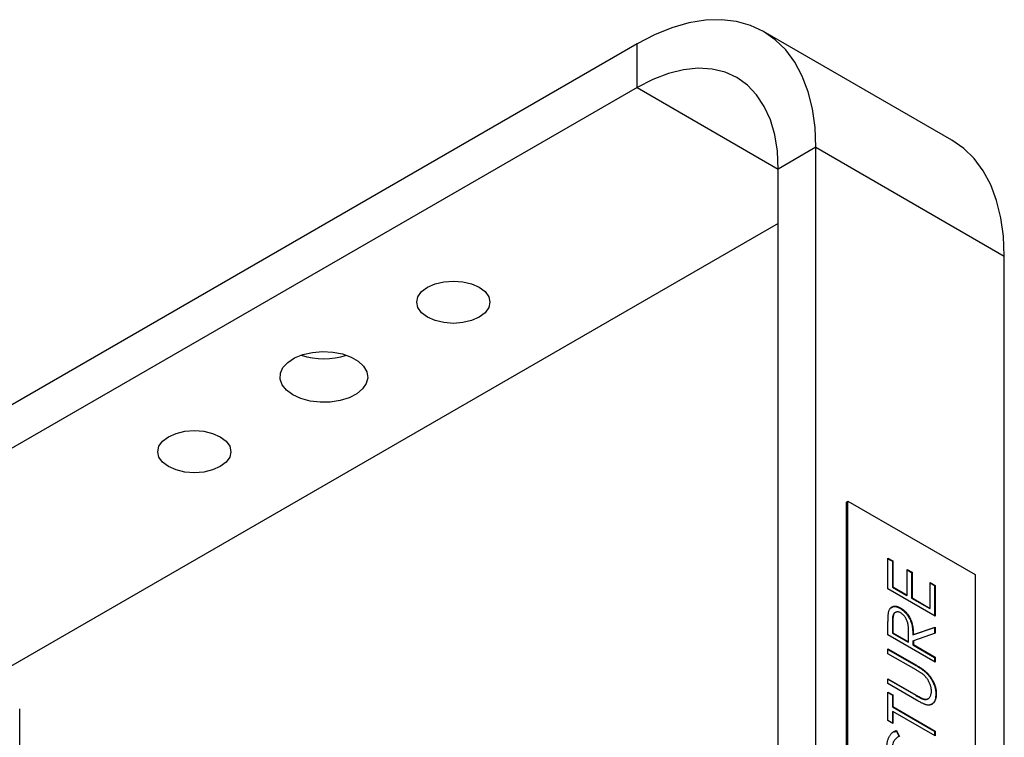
# Model space of a CAD drawing. Header units: millimetres. Extents: x 87 to 346, y 25 to 261.
# Tile 6 of 12: x 277 to 306, y 100 to 121. Entities that reach past the tile are written whole.
import ezdxf

# ---------------------------------------------------------------- set-up
doc = ezdxf.new("R2010")
doc.units = ezdxf.units.MM

msp = doc.modelspace()

# ---------------------------------------------------------------- linework, layer by layer
at = {"color": 7, "linetype": 'Continuous', "lineweight": 25}
for p, q in [((304.832, 117.612), (299.175, 120.878)), ((295.376, 120.501), (270.91, 106.378)), ((295.376, 119.195), (295.376, 120.501)), ((295.376, 119.195), (270.91, 105.071)), ((300.75, 117.398), (299.618, 116.745)), ((300.75, 73.736), (300.75, 117.398)), ((300.75, 117.398), (306.406, 114.132)), ((299.618, 73.083), (299.618, 116.745)), ((299.618, 115.113), (276.566, 101.806)), ((306.406, 76.175), (306.406, 114.132)), ((301.669, 106.742), (301.711, 106.767)), ((301.711, 86.517), (301.711, 106.767)), ((301.711, 106.767), (305.53, 104.563)), ((301.669, 86.492), (301.669, 106.742)), ((302.913, 105.055), (303.058, 104.972)), ((302.913, 104.134), (302.913, 105.055)), ((302.913, 105.039), (303.044, 104.963)), ((303.044, 104.963), (303.058, 104.972)), ((303.058, 104.972), (303.058, 104.197)), ((303.044, 104.963), (303.044, 104.189)), ((303.493, 104.72), (303.639, 104.637)), ((303.493, 103.946), (303.493, 104.72)), ((303.493, 104.704), (303.624, 104.629)), ((303.624, 104.629), (303.639, 104.637)), ((303.624, 104.629), (303.624, 103.854)), ((303.639, 104.637), (303.639, 103.862)), ((305.53, 104.563), (305.53, 84.312)), ((304.328, 103.318), (302.913, 104.134)), ((303.044, 104.189), (303.058, 104.197)), ((303.044, 104.189), (303.479, 103.938)), ((303.058, 104.197), (303.493, 103.946)), ((304.182, 104.323), (304.328, 104.239)), ((304.182, 103.548), (304.182, 104.323)), ((304.182, 104.306), (304.313, 104.231)), ((304.313, 104.231), (304.328, 104.239)), ((304.313, 104.231), (304.313, 103.326)), ((304.328, 104.239), (304.328, 103.318)), ((303.479, 103.938), (303.493, 103.946)), ((303.624, 103.854), (303.639, 103.862)), ((303.624, 103.854), (304.168, 103.54)), ((303.639, 103.862), (304.182, 103.548)), ((303.277, 103.552), (303.291, 103.56)), ((304.168, 103.54), (304.182, 103.548)), ((302.913, 102.752), (302.913, 103.079)), ((303.044, 103.113), (303.058, 103.121)), ((303.044, 103.113), (303.044, 102.807)), ((303.058, 103.121), (303.058, 102.815)), ((303.661, 102.751), (304.313, 102.975)), ((303.675, 102.76), (304.328, 102.983)), ((304.313, 102.975), (304.328, 102.983)), ((304.313, 102.975), (304.313, 102.797)), ((304.328, 102.983), (304.328, 102.801)), ((304.328, 101.936), (302.913, 102.752)), ((303.044, 102.807), (303.058, 102.815)), ((303.044, 102.807), (303.516, 102.535)), ((303.058, 102.815), (303.53, 102.543)), ((303.53, 102.543), (303.532, 102.841)), ((303.661, 102.751), (303.675, 102.76)), ((304.328, 102.801), (303.675, 102.578)), ((302.913, 102.334), (303.767, 101.84)), ((302.913, 102.187), (302.913, 102.334)), ((302.913, 102.317), (303.753, 101.832)), ((303.516, 102.535), (303.53, 102.543)), ((303.661, 102.57), (303.675, 102.578)), ((303.661, 102.57), (303.661, 102.451)), ((303.661, 102.451), (303.675, 102.459)), ((303.661, 102.451), (304.313, 102.074)), ((303.675, 102.578), (303.675, 102.459)), ((303.675, 102.459), (304.328, 102.082)), ((303.761, 101.698), (302.913, 102.187)), ((304.313, 102.074), (304.328, 102.082)), ((304.313, 102.074), (304.313, 101.944)), ((304.328, 102.082), (304.328, 101.936)), ((303.753, 101.832), (303.767, 101.84)), ((302.913, 101.433), (303.761, 100.944)), ((302.913, 101.287), (302.913, 101.433)), ((302.913, 101.417), (303.746, 100.936)), ((303.767, 100.794), (302.913, 101.287)), ((302.913, 101.035), (303.058, 100.952)), ((302.913, 100.177), (302.913, 101.035)), ((302.913, 101.019), (303.044, 100.944)), ((303.044, 100.944), (303.058, 100.952)), ((303.044, 100.944), (303.044, 100.588)), ((303.058, 100.952), (303.058, 100.596)), ((303.746, 100.936), (303.761, 100.944)), ((303.935, 100.834), (303.949, 100.842)), ((304.35, 100.981), (304.364, 100.989)), ((303.044, 100.588), (303.058, 100.596)), ((303.044, 100.588), (304.313, 99.855)), ((303.058, 100.596), (304.328, 99.863)), ((276.837, 70.813), (276.837, 100.535)), ((303.044, 100.441), (303.058, 100.449)), ((303.044, 100.441), (303.044, 100.101)), ((304.328, 99.717), (303.058, 100.449)), ((303.058, 100.449), (303.058, 100.093)), ((303.058, 100.093), (302.913, 100.177)), ((303.106, 99.833), (303.159, 99.873)), ((303.159, 99.873), (303.173, 99.881)), ((303.159, 99.873), (303.244, 99.695)), ((303.173, 99.881), (303.258, 99.703)), ((304.313, 99.855), (304.328, 99.863)), ((304.313, 99.855), (304.313, 99.725)), ((304.328, 99.863), (304.328, 99.717))]:
    msp.add_line(p, q, dxfattribs=at)
at = {"color": 1, "linetype": 'Continuous', "lineweight": 25}
msp.add_line((295.376, 119.195), (299.618, 116.746), dxfattribs=at)
at = {"color": 7, "linetype": 'Continuous', "lineweight": 25, "flags": 128}
for points in [[(300.75, 117.398), (300.724, 117.991), (300.646, 118.549), (300.518, 119.066), (300.34, 119.537), (300.115, 119.957), (299.844, 120.323), (299.53, 120.631), (299.176, 120.878), (298.785, 121.061), (298.361, 121.179), (297.909, 121.231), (297.432, 121.216), (296.936, 121.135), (296.424, 120.987), (295.902, 120.776), (295.376, 120.501)], [(299.618, 116.745), (299.591, 117.278), (299.512, 117.774), (299.38, 118.226), (299.198, 118.628), (298.968, 118.976), (298.693, 119.265), (298.376, 119.492), (298.021, 119.653), (297.633, 119.747), (297.216, 119.773), (296.777, 119.729), (296.32, 119.617), (295.851, 119.438), (295.376, 119.195)], [(306.406, 114.132), (306.381, 114.726), (306.303, 115.284), (306.175, 115.8), (305.997, 116.271), (305.772, 116.692), (305.501, 117.057), (305.187, 117.365), (304.832, 117.612), (304.832, 117.612)], [(289.082, 112.296), (288.907, 112.428), (288.798, 112.581), (288.76, 112.745), (288.798, 112.91), (288.907, 113.063), (289.082, 113.194), (289.31, 113.295), (289.575, 113.359), (289.86, 113.38), (290.145, 113.359), (290.41, 113.295), (290.638, 113.194), (290.813, 113.063), (290.923, 112.91), (290.96, 112.745), (290.923, 112.581), (290.813, 112.428), (290.638, 112.296), (290.41, 112.195), (290.145, 112.132), (289.86, 112.11), (289.575, 112.132), (289.31, 112.195), (289.082, 112.296)], [(285.038, 109.961), (284.848, 110.1), (284.718, 110.261), (284.656, 110.434), (284.665, 110.611), (284.744, 110.782), (284.89, 110.937), (285.093, 111.07), (285.345, 111.171), (285.629, 111.236), (285.933, 111.262), (286.238, 111.247), (286.529, 111.191), (286.79, 111.098), (287.006, 110.973), (287.167, 110.822), (287.264, 110.654), (287.29, 110.478), (287.246, 110.303), (287.133, 110.139), (286.957, 109.994), (286.728, 109.876), (286.458, 109.792), (286.162, 109.746), (285.856, 109.741), (285.556, 109.777), (285.278, 109.852), (285.038, 109.961)], [(281.304, 107.806), (281.129, 107.938), (281.019, 108.091), (280.982, 108.255), (281.019, 108.42), (281.129, 108.573), (281.304, 108.704), (281.532, 108.805), (281.797, 108.869), (282.082, 108.89), (282.367, 108.869), (282.632, 108.805), (282.86, 108.704), (283.035, 108.573), (283.144, 108.42), (283.182, 108.255), (283.144, 108.091), (283.035, 107.938), (282.86, 107.806), (282.632, 107.705), (282.367, 107.642), (282.082, 107.62), (281.797, 107.642), (281.532, 107.705), (281.304, 107.806)]]:
    msp.add_lwpolyline(points, dxfattribs=at)
at = {"color": 7, "linetype": 'Continuous', "lineweight": 25}
msp.add_arc((285.971, 113.191), 2.148, 251.5485, 288.4515, dxfattribs=at)
for points, knots in [([(302.933, 103.438), (302.935, 103.448), (302.94, 103.469), (302.951, 103.497), (302.963, 103.522), (302.978, 103.545), (302.995, 103.564), (303.013, 103.58), (303.034, 103.594), (303.057, 103.604), (303.081, 103.612), (303.107, 103.615), (303.135, 103.615), (303.164, 103.611), (303.194, 103.604), (303.225, 103.593), (303.258, 103.579), (303.28, 103.566), (303.291, 103.56)], [0, 0, 0, 0, 0.064217, 0.127064, 0.188745, 0.249132, 0.309453, 0.369827, 0.43065, 0.492352, 0.554072, 0.61569, 0.676798, 0.738439, 0.801317, 0.865185, 0.931641, 1, 1, 1, 1]), ([(303.004, 103.565), (303.025, 103.581), (303.069, 103.614), (303.168, 103.606), (303.241, 103.57), (303.277, 103.552)], [0, 0, 0, 0, 0.298701, 0.649155, 1, 1, 1, 1]), ([(303.277, 103.552), (303.296, 103.54), (303.333, 103.518), (303.386, 103.474), (303.436, 103.425), (303.482, 103.37), (303.524, 103.311), (303.56, 103.246), (303.591, 103.178), (303.612, 103.119), (303.626, 103.07), (303.635, 103.03), (303.643, 102.989), (303.649, 102.945), (303.654, 102.9), (303.658, 102.852), (303.66, 102.802), (303.66, 102.769), (303.661, 102.751)], [0, 0, 0, 0, 0.07878, 0.153721, 0.226714, 0.299191, 0.37119, 0.443006, 0.516689, 0.593217, 0.633873, 0.676989, 0.7229, 0.771959, 0.824211, 0.879379, 0.937948, 1, 1, 1, 1]), ([(303.291, 103.56), (303.31, 103.548), (303.347, 103.526), (303.4, 103.482), (303.45, 103.433), (303.496, 103.379), (303.538, 103.319), (303.574, 103.255), (303.605, 103.187), (303.626, 103.127), (303.64, 103.078), (303.649, 103.039), (303.657, 102.997), (303.663, 102.953), (303.668, 102.908), (303.672, 102.86), (303.674, 102.81), (303.675, 102.777), (303.675, 102.76)], [0, 0, 0, 0, 0.07878, 0.153721, 0.226714, 0.299191, 0.37119, 0.443006, 0.516689, 0.593217, 0.633873, 0.676989, 0.7229, 0.771959, 0.824211, 0.879379, 0.937948, 1, 1, 1, 1]), ([(302.913, 103.079), (302.913, 103.101), (302.913, 103.143), (302.914, 103.202), (302.916, 103.256), (302.918, 103.304), (302.921, 103.345), (302.924, 103.382), (302.927, 103.412), (302.931, 103.43), (302.933, 103.438)], [0, 0, 0, 0, 0.176258, 0.338434, 0.484822, 0.617158, 0.734698, 0.837385, 0.926372, 1, 1, 1, 1]), ([(303.141, 103.425), (303.131, 103.422), (303.105, 103.414), (303.064, 103.363), (303.046, 103.255), (303.045, 103.16), (303.044, 103.113)], [0, 0, 0, 0, 0.106962, 0.285636, 0.642026, 1, 1, 1, 1]), ([(303.291, 103.413), (303.28, 103.419), (303.257, 103.431), (303.224, 103.441), (303.193, 103.444), (303.164, 103.44), (303.138, 103.43), (303.115, 103.414), (303.096, 103.391), (303.084, 103.367), (303.077, 103.344), (303.072, 103.323), (303.068, 103.298), (303.064, 103.27), (303.061, 103.238), (303.06, 103.202), (303.058, 103.163), (303.058, 103.136), (303.058, 103.121)], [0, 0, 0, 0, 0.0688143, 0.1363648, 0.2040194, 0.2730637, 0.3429133, 0.4109654, 0.4791688, 0.549308, 0.5876516, 0.6306467, 0.6788788, 0.7319343, 0.7911114, 0.8552832, 0.9250859, 1, 1, 1, 1]), ([(303.532, 102.841), (303.532, 102.855), (303.532, 102.882), (303.53, 102.922), (303.528, 102.959), (303.525, 102.995), (303.522, 103.028), (303.517, 103.058), (303.512, 103.086), (303.504, 103.12), (303.491, 103.161), (303.472, 103.207), (303.448, 103.251), (303.421, 103.292), (303.392, 103.33), (303.36, 103.363), (303.326, 103.392), (303.303, 103.406), (303.291, 103.413)], [0, 0, 0, 0, 0.071668, 0.138913, 0.201185, 0.259124, 0.312255, 0.360682, 0.405086, 0.445102, 0.518778, 0.589462, 0.658462, 0.727283, 0.796322, 0.863175, 0.930949, 1, 1, 1, 1]), ([(303.753, 101.832), (303.769, 101.823), (303.799, 101.806), (303.843, 101.778), (303.885, 101.751), (303.924, 101.724), (303.961, 101.696), (303.996, 101.669), (304.029, 101.642), (304.06, 101.614), (304.089, 101.586), (304.116, 101.556), (304.143, 101.523), (304.169, 101.489), (304.194, 101.452), (304.218, 101.414), (304.242, 101.373), (304.264, 101.331), (304.284, 101.288), (304.301, 101.244), (304.316, 101.2), (304.329, 101.156), (304.338, 101.112), (304.345, 101.068), (304.349, 101.024), (304.349, 100.995), (304.35, 100.981)], [0, 0, 0, 0, 0.054858, 0.107059, 0.156978, 0.203992, 0.248492, 0.290483, 0.330489, 0.367886, 0.403858, 0.440009, 0.476295, 0.512792, 0.550485, 0.588381, 0.627645, 0.667979, 0.708433, 0.748602, 0.789088, 0.829461, 0.870371, 0.912214, 0.955547, 1, 1, 1, 1]), ([(303.767, 101.84), (303.783, 101.831), (303.813, 101.814), (303.857, 101.786), (303.899, 101.759), (303.938, 101.732), (303.975, 101.704), (304.01, 101.678), (304.043, 101.65), (304.074, 101.623), (304.103, 101.594), (304.13, 101.564), (304.158, 101.532), (304.184, 101.497), (304.209, 101.461), (304.233, 101.422), (304.256, 101.381), (304.278, 101.339), (304.298, 101.296), (304.316, 101.252), (304.33, 101.208), (304.343, 101.164), (304.352, 101.12), (304.359, 101.076), (304.363, 101.032), (304.363, 101.003), (304.364, 100.989)], [0, 0, 0, 0, 0.054858, 0.107059, 0.156978, 0.203992, 0.248492, 0.290483, 0.330489, 0.367886, 0.403858, 0.440009, 0.476295, 0.512792, 0.550485, 0.588381, 0.627645, 0.667979, 0.708433, 0.748602, 0.789088, 0.829461, 0.870371, 0.912214, 0.955547, 1, 1, 1, 1]), ([(303.98, 101.554), (303.975, 101.559), (303.964, 101.568), (303.945, 101.582), (303.923, 101.598), (303.897, 101.615), (303.868, 101.634), (303.835, 101.654), (303.799, 101.675), (303.774, 101.69), (303.761, 101.698)], [0, 0, 0, 0, 0.069835, 0.155621, 0.257802, 0.373811, 0.506402, 0.655564, 0.820079, 1, 1, 1, 1]), ([(304.219, 101.064), (304.218, 101.078), (304.217, 101.105), (304.212, 101.148), (304.202, 101.192), (304.19, 101.236), (304.173, 101.281), (304.154, 101.325), (304.132, 101.367), (304.107, 101.408), (304.08, 101.448), (304.049, 101.486), (304.016, 101.521), (303.992, 101.543), (303.98, 101.554)], [0, 0, 0, 0, 0.082891, 0.165303, 0.247762, 0.331528, 0.41528, 0.496366, 0.577151, 0.657783, 0.739322, 0.823793, 0.909476, 1, 1, 1, 1]), ([(303.746, 100.936), (303.758, 100.929), (303.781, 100.916), (303.814, 100.897), (303.842, 100.882), (303.868, 100.867), (303.889, 100.856), (303.908, 100.846), (303.922, 100.839), (303.931, 100.835), (303.935, 100.834)], [0, 0, 0, 0, 0.191079, 0.362605, 0.516099, 0.650038, 0.765977, 0.862374, 0.940842, 1, 1, 1, 1]), ([(303.761, 100.944), (303.773, 100.937), (303.795, 100.924), (303.828, 100.906), (303.857, 100.89), (303.882, 100.876), (303.904, 100.864), (303.922, 100.854), (303.936, 100.847), (303.945, 100.844), (303.949, 100.842)], [0, 0, 0, 0, 0.191079, 0.362605, 0.516099, 0.650038, 0.765977, 0.862374, 0.940842, 1, 1, 1, 1]), ([(303.935, 100.834), (303.979, 100.817), (304.052, 100.789), (304.098, 100.829), (304.116, 100.844)], [0, 0, 0, 0, 0.609462, 1, 1, 1, 1]), ([(303.949, 100.842), (303.962, 100.837), (303.988, 100.827), (304.025, 100.817), (304.058, 100.815), (304.088, 100.817), (304.115, 100.828), (304.14, 100.845), (304.162, 100.87), (304.182, 100.9), (304.198, 100.937), (304.21, 100.976), (304.217, 101.018), (304.218, 101.049), (304.219, 101.064)], [0, 0, 0, 0, 0.086315, 0.167766, 0.244433, 0.318135, 0.391884, 0.470068, 0.553904, 0.644339, 0.736875, 0.826168, 0.913679, 1, 1, 1, 1]), ([(304.364, 100.989), (304.363, 100.973), (304.363, 100.943), (304.359, 100.899), (304.353, 100.86), (304.344, 100.823), (304.332, 100.789), (304.318, 100.759), (304.302, 100.732), (304.283, 100.708), (304.261, 100.687), (304.238, 100.671), (304.214, 100.658), (304.187, 100.649), (304.159, 100.643), (304.13, 100.642), (304.098, 100.644), (304.076, 100.648), (304.065, 100.651)], [0, 0, 0, 0, 0.071175, 0.139644, 0.206317, 0.271373, 0.335418, 0.398076, 0.460608, 0.52297, 0.584716, 0.644895, 0.704291, 0.762998, 0.821087, 0.880104, 0.939388, 1, 1, 1, 1]), ([(304.35, 100.981), (304.346, 100.921), (304.338, 100.803), (304.278, 100.691), (304.218, 100.665), (304.197, 100.656)], [0, 0, 0, 0, 0.399343, 0.797937, 1, 1, 1, 1]), ([(304.065, 100.651), (304.058, 100.653), (304.042, 100.657), (304.015, 100.667), (303.983, 100.68), (303.948, 100.696), (303.909, 100.716), (303.865, 100.739), (303.818, 100.764), (303.785, 100.784), (303.767, 100.794)], [0, 0, 0, 0, 0.07813, 0.169465, 0.274335, 0.39211, 0.523687, 0.668365, 0.827132, 1, 1, 1, 1]), ([(302.877, 99.339), (302.877, 99.358), (302.878, 99.394), (302.881, 99.447), (302.888, 99.497), (302.896, 99.544), (302.907, 99.589), (302.921, 99.63), (302.936, 99.669), (302.954, 99.706), (302.975, 99.739), (302.997, 99.769), (303.022, 99.795), (303.048, 99.819), (303.076, 99.839), (303.106, 99.857), (303.139, 99.87), (303.161, 99.877), (303.173, 99.881)], [0, 0, 0, 0, 0.068548, 0.135683, 0.201215, 0.265682, 0.329267, 0.392395, 0.45507, 0.517127, 0.57879, 0.63974, 0.700192, 0.759806, 0.819628, 0.879355, 0.939512, 1, 1, 1, 1]), ([(303.258, 99.703), (303.248, 99.7), (303.23, 99.692), (303.203, 99.678), (303.179, 99.662), (303.155, 99.644), (303.135, 99.622), (303.115, 99.599), (303.098, 99.573), (303.076, 99.536), (303.054, 99.483), (303.036, 99.412), (303.024, 99.333), (303.023, 99.275), (303.022, 99.246)], [0, 0, 0, 0, 0.063163, 0.125475, 0.187121, 0.248294, 0.309295, 0.36985, 0.430973, 0.492456, 0.616148, 0.740844, 0.868183, 1, 1, 1, 1])]:
    msp.add_open_spline(points, degree=3, knots=knots, dxfattribs=at)

doc.saveas('drawing.dxf')
